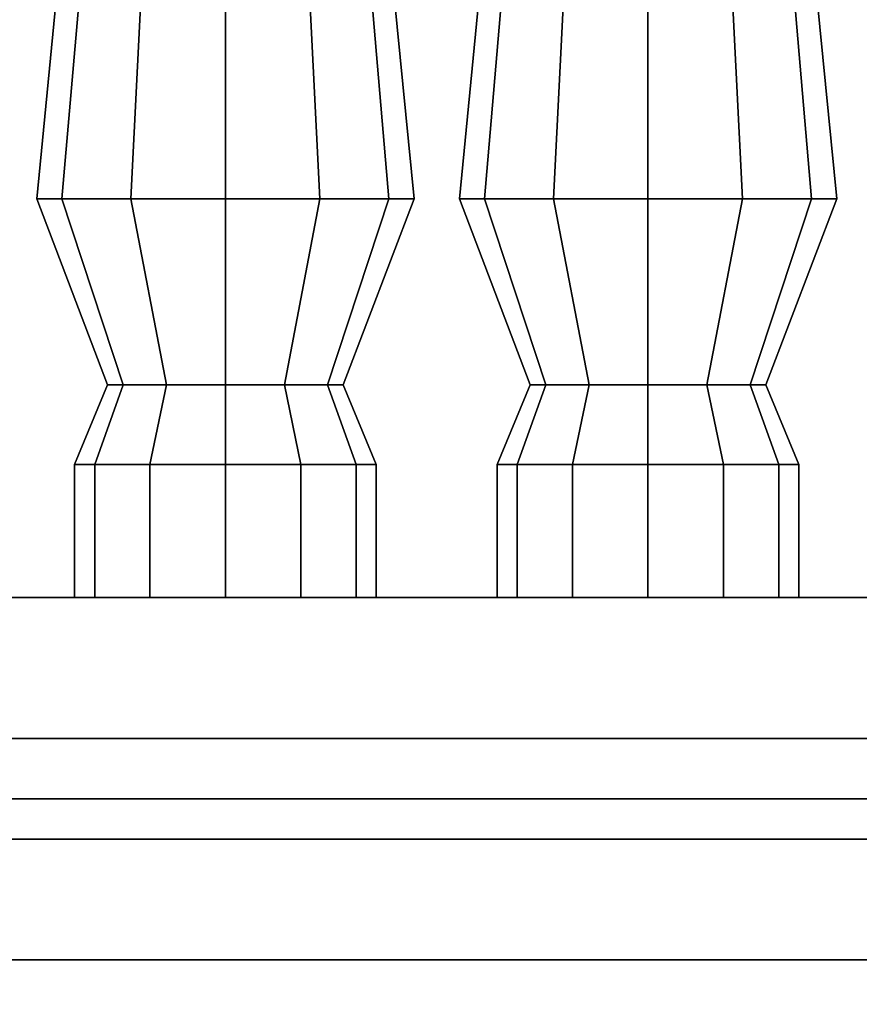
# Model space of a CAD drawing. Header units: metres. Extents: x 1.5 to 35.5, y 0 to 14.7.
# Tile 45 of 60: x 23.038 to 23.455, y 0.818 to 1.307. Entities that reach past the tile are written whole.
import ezdxf

# ---------------------------------------------------------------- set-up
doc = ezdxf.new("R2010")
doc.units = ezdxf.units.M
for name, color, linetype in [('GRANITE', 8, 'Continuous'), ('INTERIOR_FLOOR', 8, 'Continuous'), ('INTERIOR_WALL', 8, 'Continuous'), ('PLASTER', 8, 'Continuous'), ('RUSTIC', 8, 'Continuous'), ('STUCCO', 8, 'Continuous')]:
    doc.layers.add(name, color=color, linetype=linetype)

msp = doc.modelspace()

# ---------------------------------------------------------------- linework, layer by layer
at = {"layer": 'GRANITE'}
for points in [[(26, 0.84), (10, 0.84), (10, 0.9), (26, 0.9)], [(10, 0.84), (26, 0.84), (26, 0.9), (10, 0.9)]]:
    msp.add_lwpolyline(points, close=True, dxfattribs=at)
at = {"layer": 'INTERIOR_FLOOR'}
for points in [[(29.55, 0.9), (6.45, 0.9), (6.45, 0.92), (29.55, 0.92)], [(6.45, 0.9), (29.55, 0.9), (29.55, 0.92), (6.45, 0.92)]]:
    msp.add_lwpolyline(points, close=True, dxfattribs=at)
at = {"layer": 'INTERIOR_WALL'}
for points in [[(29.55, 0.9), (6.45, 0.9), (6.45, 7.6), (29.55, 7.6)], [(6.45, 0.9), (29.55, 0.9), (29.55, 7.6), (6.45, 7.6)]]:
    msp.add_lwpolyline(points, close=True, dxfattribs=at)
at = {"layer": 'PLASTER'}
for points in [[(24.0333, 0.9), (22.6333, 0.9), (22.6333, 1.5), (24.0333, 1.5)], [(22.6333, 0.9), (24.0333, 0.9), (24.0333, 1.5), (22.6333, 1.5)], [(24.0333, 0.9), (22.6333, 0.9), (22.6333, 1.5), (24.0333, 1.5)], [(22.6333, 0.9), (24.0333, 0.9), (24.0333, 1.5), (22.6333, 1.5)]]:
    msp.add_lwpolyline(points, close=True, dxfattribs=at)
at = {"layer": 'RUSTIC'}
for points in [[(30, 0), (6, 0), (6, 0.9), (30, 0.9)], [(6, 0), (30, 0), (30, 0.9), (6, 0.9)], [(26, 0), (10, 0), (10, 0.9), (26, 0.9)], [(10, 0), (26, 0), (26, 0.9), (10, 0.9)]]:
    msp.add_lwpolyline(points, close=True, dxfattribs=at)
at = {"layer": 'STUCCO'}
for points in [[(23.0588, 1.218), (23.0463, 1.218), (23.056, 1.317), (23.0673, 1.317)], [(23.0463, 1.218), (23.0588, 1.218), (23.0673, 1.317), (23.056, 1.317)], [(23.0931, 1.218), (23.0588, 1.218), (23.0673, 1.317), (23.098, 1.317)], [(23.0588, 1.218), (23.0931, 1.218), (23.098, 1.317), (23.0673, 1.317)], [(23.14, 1.218), (23.0931, 1.218), (23.098, 1.317), (23.14, 1.317)], [(23.0931, 1.218), (23.14, 1.218), (23.14, 1.317), (23.098, 1.317)], [(23.1869, 1.218), (23.14, 1.218), (23.14, 1.317), (23.182, 1.317)], [(23.14, 1.218), (23.1869, 1.218), (23.182, 1.317), (23.14, 1.317)], [(23.2212, 1.218), (23.1869, 1.218), (23.182, 1.317), (23.2127, 1.317)], [(23.1869, 1.218), (23.2212, 1.218), (23.2127, 1.317), (23.182, 1.317)], [(23.2338, 1.218), (23.2212, 1.218), (23.2127, 1.317), (23.224, 1.317)], [(23.2212, 1.218), (23.2338, 1.218), (23.224, 1.317), (23.2127, 1.317)], [(23.2688, 1.218), (23.2563, 1.218), (23.266, 1.317), (23.2772, 1.317)], [(23.2563, 1.218), (23.2688, 1.218), (23.2772, 1.317), (23.266, 1.317)], [(23.3031, 1.218), (23.2688, 1.218), (23.2772, 1.317), (23.308, 1.317)], [(23.2688, 1.218), (23.3031, 1.218), (23.308, 1.317), (23.2772, 1.317)], [(23.35, 1.218), (23.3031, 1.218), (23.308, 1.317), (23.35, 1.317)], [(23.3031, 1.218), (23.35, 1.218), (23.35, 1.317), (23.308, 1.317)], [(23.3969, 1.218), (23.35, 1.218), (23.35, 1.317), (23.392, 1.317)], [(23.35, 1.218), (23.3969, 1.218), (23.392, 1.317), (23.35, 1.317)], [(23.4312, 1.218), (23.3969, 1.218), (23.392, 1.317), (23.4228, 1.317)], [(23.3969, 1.218), (23.4312, 1.218), (23.4228, 1.317), (23.392, 1.317)], [(23.4438, 1.218), (23.4312, 1.218), (23.4228, 1.317), (23.434, 1.317)], [(23.4312, 1.218), (23.4438, 1.218), (23.434, 1.317), (23.4228, 1.317)], [(23.0893, 1.1256), (23.0815, 1.1256), (23.0463, 1.218), (23.0588, 1.218)], [(23.0815, 1.1256), (23.0893, 1.1256), (23.0588, 1.218), (23.0463, 1.218)], [(23.1107, 1.1256), (23.0893, 1.1256), (23.0588, 1.218), (23.0931, 1.218)], [(23.0893, 1.1256), (23.1107, 1.1256), (23.0931, 1.218), (23.0588, 1.218)], [(23.14, 1.1256), (23.1107, 1.1256), (23.0931, 1.218), (23.14, 1.218)], [(23.1107, 1.1256), (23.14, 1.1256), (23.14, 1.218), (23.0931, 1.218)], [(23.1693, 1.1256), (23.14, 1.1256), (23.14, 1.218), (23.1869, 1.218)], [(23.14, 1.1256), (23.1693, 1.1256), (23.1869, 1.218), (23.14, 1.218)], [(23.1907, 1.1256), (23.1693, 1.1256), (23.1869, 1.218), (23.2212, 1.218)], [(23.1693, 1.1256), (23.1907, 1.1256), (23.2212, 1.218), (23.1869, 1.218)], [(23.1985, 1.1256), (23.1907, 1.1256), (23.2212, 1.218), (23.2338, 1.218)], [(23.1907, 1.1256), (23.1985, 1.1256), (23.2338, 1.218), (23.2212, 1.218)], [(23.2993, 1.1256), (23.2915, 1.1256), (23.2563, 1.218), (23.2688, 1.218)], [(23.2915, 1.1256), (23.2993, 1.1256), (23.2688, 1.218), (23.2563, 1.218)], [(23.3208, 1.1256), (23.2993, 1.1256), (23.2688, 1.218), (23.3031, 1.218)], [(23.2993, 1.1256), (23.3208, 1.1256), (23.3031, 1.218), (23.2688, 1.218)], [(23.35, 1.1256), (23.3208, 1.1256), (23.3031, 1.218), (23.35, 1.218)], [(23.3208, 1.1256), (23.35, 1.1256), (23.35, 1.218), (23.3031, 1.218)], [(23.3792, 1.1256), (23.35, 1.1256), (23.35, 1.218), (23.3969, 1.218)], [(23.35, 1.1256), (23.3792, 1.1256), (23.3969, 1.218), (23.35, 1.218)], [(23.4007, 1.1256), (23.3792, 1.1256), (23.3969, 1.218), (23.4312, 1.218)], [(23.3792, 1.1256), (23.4007, 1.1256), (23.4312, 1.218), (23.3969, 1.218)], [(23.4085, 1.1256), (23.4007, 1.1256), (23.4312, 1.218), (23.4438, 1.218)], [(23.4007, 1.1256), (23.4085, 1.1256), (23.4438, 1.218), (23.4312, 1.218)], [(23.0751, 1.086), (23.065, 1.086), (23.0815, 1.1256), (23.0893, 1.1256)], [(23.065, 1.086), (23.0751, 1.086), (23.0893, 1.1256), (23.0815, 1.1256)], [(23.1025, 1.086), (23.0751, 1.086), (23.0893, 1.1256), (23.1107, 1.1256)], [(23.0751, 1.086), (23.1025, 1.086), (23.1107, 1.1256), (23.0893, 1.1256)], [(23.14, 1.086), (23.1025, 1.086), (23.1107, 1.1256), (23.14, 1.1256)], [(23.1025, 1.086), (23.14, 1.086), (23.14, 1.1256), (23.1107, 1.1256)], [(23.1775, 1.086), (23.14, 1.086), (23.14, 1.1256), (23.1693, 1.1256)], [(23.14, 1.086), (23.1775, 1.086), (23.1693, 1.1256), (23.14, 1.1256)], [(23.205, 1.086), (23.1775, 1.086), (23.1693, 1.1256), (23.1907, 1.1256)], [(23.1775, 1.086), (23.205, 1.086), (23.1907, 1.1256), (23.1693, 1.1256)], [(23.215, 1.086), (23.205, 1.086), (23.1907, 1.1256), (23.1985, 1.1256)], [(23.205, 1.086), (23.215, 1.086), (23.1985, 1.1256), (23.1907, 1.1256)], [(23.285, 1.086), (23.275, 1.086), (23.2915, 1.1256), (23.2993, 1.1256)], [(23.275, 1.086), (23.285, 1.086), (23.2993, 1.1256), (23.2915, 1.1256)], [(23.3125, 1.086), (23.285, 1.086), (23.2993, 1.1256), (23.3208, 1.1256)], [(23.285, 1.086), (23.3125, 1.086), (23.3208, 1.1256), (23.2993, 1.1256)], [(23.35, 1.086), (23.3125, 1.086), (23.3208, 1.1256), (23.35, 1.1256)], [(23.3125, 1.086), (23.35, 1.086), (23.35, 1.1256), (23.3208, 1.1256)], [(23.3875, 1.086), (23.35, 1.086), (23.35, 1.1256), (23.3792, 1.1256)], [(23.35, 1.086), (23.3875, 1.086), (23.3792, 1.1256), (23.35, 1.1256)], [(23.415, 1.086), (23.3875, 1.086), (23.3792, 1.1256), (23.4007, 1.1256)], [(23.3875, 1.086), (23.415, 1.086), (23.4007, 1.1256), (23.3792, 1.1256)], [(23.425, 1.086), (23.415, 1.086), (23.4007, 1.1256), (23.4085, 1.1256)], [(23.415, 1.086), (23.425, 1.086), (23.4085, 1.1256), (23.4007, 1.1256)], [(23.0751, 1.02), (23.065, 1.02), (23.065, 1.086), (23.0751, 1.086)], [(23.065, 1.02), (23.0751, 1.02), (23.0751, 1.086), (23.065, 1.086)], [(23.1025, 1.02), (23.0751, 1.02), (23.0751, 1.086), (23.1025, 1.086)], [(23.0751, 1.02), (23.1025, 1.02), (23.1025, 1.086), (23.0751, 1.086)], [(23.14, 1.02), (23.1025, 1.02), (23.1025, 1.086), (23.14, 1.086)], [(23.1025, 1.02), (23.14, 1.02), (23.14, 1.086), (23.1025, 1.086)], [(23.1775, 1.02), (23.14, 1.02), (23.14, 1.086), (23.1775, 1.086)], [(23.14, 1.02), (23.1775, 1.02), (23.1775, 1.086), (23.14, 1.086)], [(23.205, 1.02), (23.1775, 1.02), (23.1775, 1.086), (23.205, 1.086)], [(23.1775, 1.02), (23.205, 1.02), (23.205, 1.086), (23.1775, 1.086)], [(23.215, 1.02), (23.205, 1.02), (23.205, 1.086), (23.215, 1.086)], [(23.205, 1.02), (23.215, 1.02), (23.215, 1.086), (23.205, 1.086)], [(23.285, 1.02), (23.275, 1.02), (23.275, 1.086), (23.285, 1.086)], [(23.275, 1.02), (23.285, 1.02), (23.285, 1.086), (23.275, 1.086)], [(23.3125, 1.02), (23.285, 1.02), (23.285, 1.086), (23.3125, 1.086)], [(23.285, 1.02), (23.3125, 1.02), (23.3125, 1.086), (23.285, 1.086)], [(23.35, 1.02), (23.3125, 1.02), (23.3125, 1.086), (23.35, 1.086)], [(23.3125, 1.02), (23.35, 1.02), (23.35, 1.086), (23.3125, 1.086)], [(23.3875, 1.02), (23.35, 1.02), (23.35, 1.086), (23.3875, 1.086)], [(23.35, 1.02), (23.3875, 1.02), (23.3875, 1.086), (23.35, 1.086)], [(23.415, 1.02), (23.3875, 1.02), (23.3875, 1.086), (23.415, 1.086)], [(23.3875, 1.02), (23.415, 1.02), (23.415, 1.086), (23.3875, 1.086)], [(23.425, 1.02), (23.415, 1.02), (23.415, 1.086), (23.425, 1.086)], [(23.415, 1.02), (23.425, 1.02), (23.425, 1.086), (23.415, 1.086)], [(25.9, 0.9), (20, 0.9), (20, 1.02), (25.9, 1.02)], [(20, 0.9), (25.9, 0.9), (25.9, 1.02), (20, 1.02)], [(30.1, 0.78), (5.9, 0.78), (5.9, 0.95), (30.1, 0.95)], [(5.9, 0.78), (30.1, 0.78), (30.1, 0.95), (5.9, 0.95)]]:
    msp.add_lwpolyline(points, close=True, dxfattribs=at)

doc.saveas('drawing.dxf')
